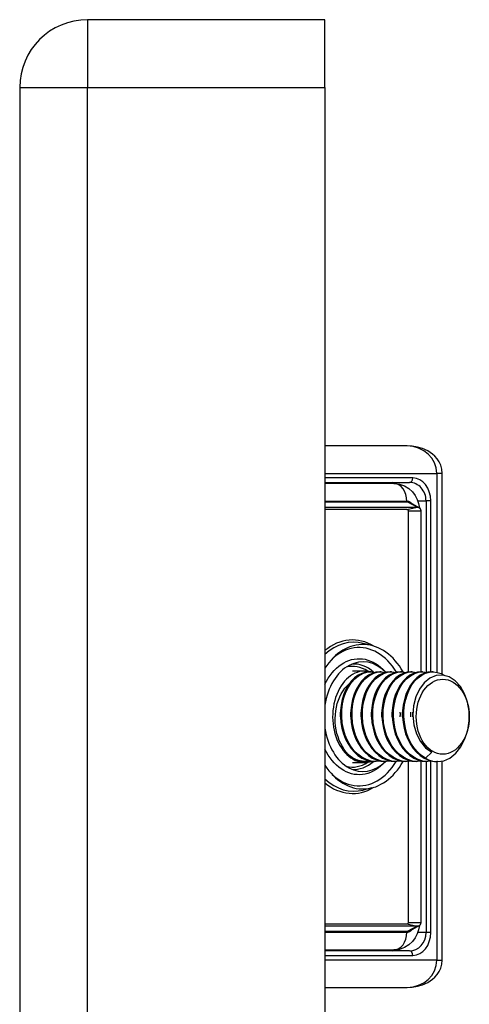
# Model space of a CAD drawing. Header units: inches. Extents: x 1.5 to 30.7, y 2.1 to 16.8.
# Tile 26 of 33: x 18.8 to 19.8, y 10.3 to 12.4. Entities that reach past the tile are written whole.
import ezdxf

# ---------------------------------------------------------------- set-up
doc = ezdxf.new("R2010")
doc.units = ezdxf.units.IN
doc.header["$MEASUREMENT"] = 0
doc.layers.add('Visible Edges(ANSI)', color=7, linetype='Continuous', lineweight=25)
doc.layers.add('Visible Tangent Edges(ANSI)', color=7, linetype='Continuous', lineweight=25)

msp = doc.modelspace()

# ---------------------------------------------------------------- linework, layer by layer
at = {"layer": 'Visible Edges(ANSI)'}
for p, q in [((19.4785, 12.425), (18.9685, 12.425)), ((19.4785, 12.279), (19.4785, 12.425)), ((18.8225, 12.279), (18.8225, 10.05)), ((19.4785, 12.279), (19.4785, 6.571)), ((19.6551, 11.5077), (19.4785, 11.5077)), ((19.7306, 11.0169), (19.7306, 11.4486)), ((19.4785, 11.429), (19.6604, 11.429)), ((19.627, 11.427), (19.4785, 11.427)), ((19.6615, 11.3857), (19.6803, 11.3753)), ((19.4785, 11.3762), (19.6771, 11.3762)), ((19.6548, 11.3706), (19.4785, 11.3706)), ((19.6583, 11.0212), (19.6583, 11.3679)), ((19.6845, 11.3679), (19.6845, 11.0215)), ((19.5796, 11.0781), (19.5608, 11.0829)), ((19.5379, 11.0234), (19.5647, 11.0234)), ((19.5772, 11.0215), (19.5745, 11.0215)), ((19.5995, 11.0215), (19.5967, 11.0215)), ((19.6084, 11.0215), (19.6029, 11.027)), ((19.6218, 11.0215), (19.619, 11.0215)), ((19.6441, 11.0215), (19.6413, 11.0215)), ((19.6663, 11.0215), (19.6635, 11.0215)), ((19.6886, 11.0215), (19.6858, 11.0215)), ((19.7109, 11.0215), (19.7081, 11.0215)), ((19.5661, 10.8286), (19.5647, 10.8286)), ((19.5884, 10.8286), (19.5856, 10.8286)), ((19.6084, 10.8286), (19.6029, 10.8231)), ((19.6107, 10.8286), (19.6079, 10.8286)), ((19.6329, 10.8286), (19.6301, 10.8286)), ((19.6552, 10.8286), (19.6524, 10.8286)), ((19.6583, 10.4821), (19.6583, 10.8287)), ((19.6775, 10.8286), (19.6747, 10.8286)), ((19.6845, 10.829), (19.6845, 10.4821)), ((19.7082, 10.8485), (19.6948, 10.8358)), ((19.6997, 10.8286), (19.697, 10.8286)), ((19.7206, 10.8286), (19.7192, 10.8286)), ((19.7306, 10.4014), (19.7306, 10.8296)), ((19.5379, 10.8266), (19.5647, 10.8266)), ((19.5796, 10.7719), (19.5608, 10.7672)), ((19.4785, 10.4794), (19.6548, 10.4794)), ((19.6771, 10.4739), (19.4785, 10.4739)), ((19.6803, 10.4747), (19.6615, 10.4643)), ((19.4785, 10.4231), (19.627, 10.4231)), ((19.6604, 10.4211), (19.4785, 10.4211)), ((19.4785, 10.3423), (19.6551, 10.3423))]:
    msp.add_line(p, q, dxfattribs=at)
at = {"layer": 'Visible Edges(ANSI)', "flags": 128}
for points in [[(19.7306, 11.4486), (19.7298, 11.4576), (19.7275, 11.466), (19.7241, 11.4735), (19.7198, 11.48), (19.7151, 11.4855), (19.71, 11.4901), (19.6995, 11.4972), (19.6886, 11.502), (19.6776, 11.5052), (19.6664, 11.5071), (19.6551, 11.5077)], [(19.627, 11.427), (19.6387, 11.4257), (19.6495, 11.4219), (19.6588, 11.4161), (19.6665, 11.409), (19.6725, 11.401), (19.677, 11.3924), (19.6799, 11.3835), (19.6815, 11.3745)], [(19.6583, 11.3679), (19.6583, 11.368), (19.6583, 11.3681), (19.6583, 11.3681), (19.6583, 11.3682), (19.6583, 11.3683), (19.6582, 11.3684), (19.6582, 11.3685), (19.6581, 11.3686), (19.6581, 11.3688), (19.658, 11.3689), (19.6579, 11.369), (19.6577, 11.3692), (19.6576, 11.3694), (19.6574, 11.3695), (19.6572, 11.3697), (19.657, 11.3698), (19.6568, 11.37), (19.6565, 11.3701), (19.6563, 11.3703), (19.656, 11.3704), (19.6557, 11.3705), (19.6554, 11.3705), (19.6551, 11.3706), (19.6548, 11.3706)], [(19.6771, 11.3762), (19.6776, 11.3761), (19.6782, 11.3761), (19.6787, 11.3759), (19.6792, 11.3758), (19.6797, 11.3756), (19.6802, 11.3753), (19.6807, 11.3751), (19.6811, 11.3748), (19.6815, 11.3744), (19.6819, 11.3741), (19.6823, 11.3737), (19.6826, 11.3733), (19.683, 11.3729), (19.6832, 11.3725), (19.6835, 11.3721), (19.6837, 11.3716), (19.6839, 11.3712), (19.6841, 11.3707), (19.6842, 11.3702), (19.6843, 11.3698), (19.6844, 11.3693), (19.6844, 11.3689), (19.6845, 11.3684), (19.6845, 11.3679)], [(19.5745, 11.0215), (19.566, 11.0207), (19.5577, 11.0182), (19.5498, 11.0141), (19.5422, 11.0086), (19.5353, 11.0015), (19.529, 10.9932), (19.5236, 10.9837), (19.5191, 10.9733), (19.5156, 10.9619), (19.5132, 10.95), (19.5119, 10.9376), (19.5118, 10.925), (19.5129, 10.9124), (19.5151, 10.9001), (19.5184, 10.8881), (19.5228, 10.8768), (19.5282, 10.8663), (19.5346, 10.8568), (19.5418, 10.8485), (19.5496, 10.8415), (19.5581, 10.8359), (19.567, 10.8319), (19.5762, 10.8294), (19.5856, 10.8286)], [(19.5981, 10.8295), (19.5879, 10.8286), (19.5777, 10.8296), (19.5677, 10.8327), (19.5581, 10.8376), (19.5491, 10.8442), (19.5408, 10.8526), (19.5335, 10.8624), (19.5272, 10.8735), (19.5221, 10.8856), (19.5182, 10.8985), (19.5157, 10.912), (19.5146, 10.9258), (19.5148, 10.9395), (19.5165, 10.9529), (19.5195, 10.9658), (19.5237, 10.9778), (19.5291, 10.9888), (19.5355, 10.9984), (19.5428, 11.0066), (19.5509, 11.0131), (19.5596, 11.0178), (19.5686, 11.0206), (19.5778, 11.0215), (19.587, 11.0204)], [(19.5967, 11.0215), (19.5883, 11.0207), (19.58, 11.0182), (19.572, 11.0141), (19.5645, 11.0086), (19.5575, 11.0015), (19.5513, 10.9932), (19.5459, 10.9837), (19.5414, 10.9733), (19.5379, 10.9619), (19.5355, 10.95), (19.5342, 10.9376), (19.5341, 10.925), (19.5351, 10.9124), (19.5374, 10.9001), (19.5407, 10.8881), (19.5451, 10.8768), (19.5505, 10.8663), (19.5569, 10.8568), (19.564, 10.8485), (19.5719, 10.8415), (19.5804, 10.8359), (19.5893, 10.8319), (19.5985, 10.8294), (19.6079, 10.8286)], [(19.6204, 10.8295), (19.6102, 10.8286), (19.6, 10.8296), (19.59, 10.8327), (19.5804, 10.8376), (19.5713, 10.8442), (19.5631, 10.8526), (19.5557, 10.8624), (19.5494, 10.8735), (19.5443, 10.8856), (19.5405, 10.8985), (19.538, 10.912), (19.5369, 10.9258), (19.5371, 10.9395), (19.5388, 10.9529), (19.5417, 10.9658), (19.5459, 10.9778), (19.5513, 10.9888), (19.5578, 10.9984), (19.5651, 11.0066), (19.5732, 11.0131), (19.5818, 11.0178), (19.5909, 11.0206), (19.6001, 11.0215), (19.6093, 11.0204)], [(19.619, 11.0215), (19.6106, 11.0207), (19.6023, 11.0182), (19.5943, 11.0141), (19.5868, 11.0086), (19.5798, 11.0015), (19.5736, 10.9932), (19.5681, 10.9837), (19.5637, 10.9733), (19.5602, 10.9619), (19.5578, 10.95), (19.5565, 10.9376), (19.5564, 10.925), (19.5574, 10.9124), (19.5596, 10.9001), (19.563, 10.8881), (19.5674, 10.8768), (19.5728, 10.8663), (19.5791, 10.8568), (19.5863, 10.8485), (19.5942, 10.8415), (19.6026, 10.8359), (19.6116, 10.8319), (19.6208, 10.8294), (19.6301, 10.8286)], [(19.6427, 10.8295), (19.6324, 10.8286), (19.6222, 10.8296), (19.6122, 10.8327), (19.6026, 10.8376), (19.5936, 10.8442), (19.5853, 10.8526), (19.578, 10.8624), (19.5717, 10.8735), (19.5666, 10.8856), (19.5628, 10.8985), (19.5603, 10.912), (19.5591, 10.9258), (19.5594, 10.9395), (19.561, 10.9529), (19.564, 10.9658), (19.5682, 10.9778), (19.5736, 10.9888), (19.58, 10.9984), (19.5874, 11.0066), (19.5955, 11.0131), (19.6041, 11.0178), (19.6131, 11.0206), (19.6223, 11.0215), (19.6315, 11.0204)], [(19.6413, 11.0215), (19.6328, 11.0207), (19.6246, 11.0182), (19.6166, 11.0141), (19.609, 11.0086), (19.6021, 11.0015), (19.5958, 10.9932), (19.5904, 10.9837), (19.5859, 10.9733), (19.5824, 10.9619), (19.58, 10.95), (19.5788, 10.9376), (19.5786, 10.925), (19.5797, 10.9124), (19.5819, 10.9001), (19.5852, 10.8881), (19.5896, 10.8768), (19.5951, 10.8663), (19.6014, 10.8568), (19.6086, 10.8485), (19.6165, 10.8415), (19.6249, 10.8359), (19.6338, 10.8319), (19.643, 10.8294), (19.6524, 10.8286)], [(19.6649, 10.8295), (19.6547, 10.8286), (19.6445, 10.8296), (19.6345, 10.8327), (19.6249, 10.8376), (19.6159, 10.8442), (19.6076, 10.8526), (19.6003, 10.8624), (19.594, 10.8735), (19.5889, 10.8856), (19.585, 10.8985), (19.5825, 10.912), (19.5814, 10.9258), (19.5817, 10.9395), (19.5833, 10.9529), (19.5863, 10.9658), (19.5905, 10.9778), (19.5959, 10.9888), (19.6023, 10.9984), (19.6096, 11.0066), (19.6177, 11.0131), (19.6264, 11.0178), (19.6354, 11.0206), (19.6446, 11.0215), (19.6538, 11.0204)], [(19.6635, 11.0215), (19.6551, 11.0207), (19.6468, 11.0182), (19.6388, 11.0141), (19.6313, 11.0086), (19.6243, 11.0015), (19.6181, 10.9932), (19.6127, 10.9837), (19.6082, 10.9733), (19.6047, 10.9619), (19.6023, 10.95), (19.601, 10.9376), (19.6009, 10.925), (19.602, 10.9124), (19.6042, 10.9001), (19.6075, 10.8881), (19.6119, 10.8768), (19.6173, 10.8663), (19.6237, 10.8568), (19.6308, 10.8485), (19.6387, 10.8415), (19.6472, 10.8359), (19.6561, 10.8319), (19.6653, 10.8294), (19.6747, 10.8286)], [(19.6872, 10.8295), (19.677, 10.8286), (19.6668, 10.8296), (19.6568, 10.8327), (19.6472, 10.8376), (19.6381, 10.8442), (19.6299, 10.8526), (19.6225, 10.8624), (19.6163, 10.8735), (19.6111, 10.8856), (19.6073, 10.8985), (19.6048, 10.912), (19.6037, 10.9258), (19.6039, 10.9395), (19.6056, 10.9529), (19.6085, 10.9658), (19.6128, 10.9778), (19.6182, 10.9888), (19.6246, 10.9984), (19.6319, 11.0066), (19.64, 11.0131), (19.6486, 11.0178), (19.6577, 11.0206), (19.6669, 11.0215), (19.6761, 11.0204)], [(19.6858, 11.0215), (19.6774, 11.0207), (19.6691, 11.0182), (19.6611, 11.0141), (19.6536, 11.0086), (19.6466, 11.0015), (19.6404, 10.9932), (19.635, 10.9837), (19.6305, 10.9733), (19.627, 10.9619), (19.6246, 10.95), (19.6233, 10.9376), (19.6232, 10.925), (19.6242, 10.9124), (19.6264, 10.9001), (19.6298, 10.8881), (19.6342, 10.8768), (19.6396, 10.8663), (19.6459, 10.8568), (19.6531, 10.8485), (19.661, 10.8415), (19.6695, 10.8359), (19.6784, 10.8319), (19.6876, 10.8294), (19.697, 10.8286)], [(19.7095, 10.8295), (19.6993, 10.8286), (19.689, 10.8296), (19.679, 10.8327), (19.6694, 10.8376), (19.6604, 10.8442), (19.6522, 10.8526), (19.6448, 10.8624), (19.6385, 10.8735), (19.6334, 10.8856), (19.6296, 10.8985), (19.6271, 10.912), (19.6259, 10.9258), (19.6262, 10.9395), (19.6278, 10.9529), (19.6308, 10.9658), (19.635, 10.9778), (19.6404, 10.9888), (19.6469, 10.9984), (19.6542, 11.0066), (19.6623, 11.0131), (19.6709, 11.0178), (19.6799, 11.0206), (19.6891, 11.0215), (19.6983, 11.0204)], [(19.7081, 11.0215), (19.6997, 11.0207), (19.6914, 11.0182), (19.6834, 11.0141), (19.6758, 11.0086), (19.6689, 11.0015), (19.6626, 10.9932), (19.6572, 10.9837), (19.6527, 10.9733), (19.6493, 10.9619), (19.6468, 10.95), (19.6456, 10.9376), (19.6455, 10.925), (19.6465, 10.9124), (19.6487, 10.9001), (19.652, 10.8881), (19.6564, 10.8768), (19.6619, 10.8663), (19.6682, 10.8568), (19.6754, 10.8485), (19.6833, 10.8415), (19.6917, 10.8359), (19.7006, 10.8319), (19.7099, 10.8294), (19.7192, 10.8286)], [(19.6948, 10.8358), (19.6863, 10.8413), (19.6783, 10.8484), (19.6711, 10.8567), (19.6647, 10.8662), (19.6592, 10.8768), (19.6548, 10.8881), (19.6515, 10.9002), (19.6493, 10.9126), (19.6482, 10.9253), (19.6484, 10.9379), (19.6497, 10.9504), (19.6521, 10.9623), (19.6557, 10.9737), (19.6602, 10.9842), (19.6657, 10.9937), (19.6721, 11.002), (19.6791, 11.0089), (19.6867, 11.0145), (19.6948, 11.0184), (19.7031, 11.0208), (19.7116, 11.0215), (19.7201, 11.0205), (19.7284, 11.0179), (19.7364, 11.0136)], [(19.747, 10.8361), (19.7599, 10.8464), (19.7709, 10.8603), (19.7796, 10.8771), (19.7856, 10.896), (19.7885, 10.9162), (19.7883, 10.9367), (19.7849, 10.9565), (19.7786, 10.9746), (19.7696, 10.9902), (19.7583, 11.0024), (19.7455, 11.0106), (19.7316, 11.0144), (19.7176, 11.0135), (19.7041, 11.008), (19.6918, 10.9981), (19.6815, 10.9844), (19.6737, 10.9675), (19.669, 10.9483), (19.6676, 10.9281), (19.6697, 10.9077), (19.6752, 10.8885), (19.6837, 10.8717), (19.6949, 10.858), (19.7082, 10.8485)], [(19.5389, 10.8358), (19.5337, 10.8396), (19.5288, 10.844), (19.5242, 10.849), (19.52, 10.8546), (19.516, 10.8606), (19.5125, 10.8672), (19.5094, 10.8741), (19.5067, 10.8814), (19.5045, 10.889), (19.5027, 10.8968), (19.5015, 10.9048), (19.5008, 10.913), (19.5006, 10.9212), (19.501, 10.9294), (19.5018, 10.9375), (19.5032, 10.9455), (19.5051, 10.9532), (19.5075, 10.9607), (19.5104, 10.9678), (19.5137, 10.9745), (19.5175, 10.9808), (19.5216, 10.9865), (19.5262, 10.9916), (19.531, 10.9961)], [(19.5118, 10.925), (19.5118, 10.9254), (19.5118, 10.9259), (19.5118, 10.9263), (19.5118, 10.9267), (19.5118, 10.9271), (19.5118, 10.9275), (19.5118, 10.9279), (19.5117, 10.9284), (19.5117, 10.9288), (19.5117, 10.9292), (19.5117, 10.9296), (19.5117, 10.93), (19.5117, 10.9304), (19.5117, 10.9309), (19.5117, 10.9313), (19.5117, 10.9317), (19.5117, 10.9321), (19.5118, 10.9325), (19.5118, 10.9329), (19.5118, 10.9334), (19.5118, 10.9338), (19.5118, 10.9342), (19.5118, 10.9346), (19.5118, 10.935)], [(19.5341, 10.925), (19.5341, 10.9254), (19.5341, 10.9259), (19.5341, 10.9263), (19.534, 10.9267), (19.534, 10.9271), (19.534, 10.9275), (19.534, 10.9279), (19.534, 10.9284), (19.534, 10.9288), (19.534, 10.9292), (19.534, 10.9296), (19.534, 10.93), (19.534, 10.9304), (19.534, 10.9309), (19.534, 10.9313), (19.534, 10.9317), (19.534, 10.9321), (19.534, 10.9325), (19.534, 10.9329), (19.534, 10.9333), (19.5341, 10.9338), (19.5341, 10.9342), (19.5341, 10.9346), (19.5341, 10.935)], [(19.5564, 10.925), (19.5564, 10.9254), (19.5564, 10.9258), (19.5563, 10.9263), (19.5563, 10.9267), (19.5563, 10.9271), (19.5563, 10.9275), (19.5563, 10.9279), (19.5563, 10.9284), (19.5563, 10.9288), (19.5563, 10.9292), (19.5563, 10.9296), (19.5563, 10.93), (19.5563, 10.9304), (19.5563, 10.9309), (19.5563, 10.9313), (19.5563, 10.9317), (19.5563, 10.9321), (19.5563, 10.9325), (19.5563, 10.9329), (19.5563, 10.9333), (19.5563, 10.9338), (19.5564, 10.9342), (19.5564, 10.9346), (19.5564, 10.935)], [(19.5787, 10.925), (19.5787, 10.9254), (19.5786, 10.9259), (19.5786, 10.9263), (19.5786, 10.9267), (19.5786, 10.9271), (19.5786, 10.9275), (19.5786, 10.9279), (19.5786, 10.9284), (19.5786, 10.9288), (19.5786, 10.9292), (19.5786, 10.9296), (19.5786, 10.93), (19.5786, 10.9304), (19.5786, 10.9309), (19.5786, 10.9313), (19.5786, 10.9317), (19.5786, 10.9321), (19.5786, 10.9325), (19.5786, 10.9329), (19.5786, 10.9334), (19.5786, 10.9338), (19.5786, 10.9342), (19.5787, 10.9346), (19.5787, 10.935)], [(19.6009, 10.925), (19.6009, 10.9254), (19.6009, 10.9259), (19.6009, 10.9263), (19.6009, 10.9267), (19.6009, 10.9271), (19.6009, 10.9275), (19.6009, 10.9279), (19.6008, 10.9284), (19.6008, 10.9288), (19.6008, 10.9292), (19.6008, 10.9296), (19.6008, 10.93), (19.6008, 10.9304), (19.6008, 10.9309), (19.6008, 10.9313), (19.6008, 10.9317), (19.6009, 10.9321), (19.6009, 10.9325), (19.6009, 10.9329), (19.6009, 10.9334), (19.6009, 10.9338), (19.6009, 10.9342), (19.6009, 10.9346), (19.6009, 10.935)], [(19.6232, 10.925), (19.6232, 10.9254), (19.6232, 10.9259), (19.6232, 10.9263), (19.6231, 10.9267), (19.6231, 10.9271), (19.6231, 10.9275), (19.6231, 10.9279), (19.6231, 10.9284), (19.6231, 10.9288), (19.6231, 10.9292), (19.6231, 10.9296), (19.6231, 10.93), (19.6231, 10.9304), (19.6231, 10.9309), (19.6231, 10.9313), (19.6231, 10.9317), (19.6231, 10.9321), (19.6231, 10.9325), (19.6231, 10.9329), (19.6231, 10.9334), (19.6231, 10.9338), (19.6232, 10.9342), (19.6232, 10.9346), (19.6232, 10.935)], [(19.6399, 10.935), (19.6399, 10.9346), (19.6399, 10.9342), (19.6399, 10.9338), (19.6399, 10.9334), (19.6399, 10.9329), (19.64, 10.9325), (19.64, 10.9321), (19.64, 10.9317), (19.64, 10.9313), (19.64, 10.9309), (19.64, 10.9304), (19.64, 10.93), (19.64, 10.9296), (19.64, 10.9292), (19.64, 10.9288), (19.64, 10.9284), (19.64, 10.9279), (19.64, 10.9275), (19.6399, 10.9271), (19.6399, 10.9267), (19.6399, 10.9263), (19.6399, 10.9259), (19.6399, 10.9254), (19.6399, 10.925)], [(19.6455, 10.925), (19.6454, 10.9254), (19.6454, 10.9259), (19.6454, 10.9263), (19.6454, 10.9267), (19.6454, 10.9271), (19.6454, 10.9275), (19.6454, 10.9279), (19.6454, 10.9284), (19.6454, 10.9288), (19.6454, 10.9292), (19.6454, 10.9296), (19.6454, 10.93), (19.6454, 10.9304), (19.6454, 10.9309), (19.6454, 10.9313), (19.6454, 10.9317), (19.6454, 10.9321), (19.6454, 10.9325), (19.6454, 10.9329), (19.6454, 10.9333), (19.6454, 10.9338), (19.6454, 10.9342), (19.6454, 10.9346), (19.6455, 10.935)], [(19.6622, 10.935), (19.6622, 10.9346), (19.6622, 10.9342), (19.6622, 10.9338), (19.6622, 10.9334), (19.6622, 10.9329), (19.6622, 10.9325), (19.6622, 10.9321), (19.6622, 10.9317), (19.6622, 10.9313), (19.6622, 10.9309), (19.6622, 10.9304), (19.6622, 10.93), (19.6622, 10.9296), (19.6622, 10.9292), (19.6622, 10.9288), (19.6622, 10.9284), (19.6622, 10.9279), (19.6622, 10.9275), (19.6622, 10.9271), (19.6622, 10.9267), (19.6622, 10.9263), (19.6622, 10.9259), (19.6622, 10.9254), (19.6622, 10.925)], [(19.6677, 10.925), (19.6677, 10.9254), (19.6677, 10.9258), (19.6677, 10.9263), (19.6677, 10.9267), (19.6677, 10.9271), (19.6677, 10.9275), (19.6677, 10.9279), (19.6676, 10.9284), (19.6676, 10.9288), (19.6676, 10.9292), (19.6676, 10.9296), (19.6676, 10.93), (19.6676, 10.9304), (19.6676, 10.9308), (19.6676, 10.9313), (19.6677, 10.9317), (19.6677, 10.9321), (19.6677, 10.9325), (19.6677, 10.9329), (19.6677, 10.9333), (19.6677, 10.9338), (19.6677, 10.9342), (19.6677, 10.9346), (19.6678, 10.935)], [(19.5759, 10.8295), (19.5743, 10.8292), (19.5727, 10.829), (19.5712, 10.8288), (19.5696, 10.8287), (19.568, 10.8286), (19.5665, 10.8286), (19.5649, 10.8286), (19.5633, 10.8286), (19.5618, 10.8287), (19.5602, 10.8289), (19.5586, 10.8291), (19.5571, 10.8293), (19.5555, 10.8296), (19.554, 10.83), (19.5524, 10.8303), (19.5509, 10.8308), (19.5494, 10.8312), (19.5478, 10.8317), (19.5463, 10.8323), (19.5448, 10.8329), (19.5433, 10.8336), (19.5418, 10.8342), (19.5403, 10.835), (19.5389, 10.8358)], [(19.6815, 10.4756), (19.6799, 10.4665), (19.677, 10.4576), (19.6725, 10.4491), (19.6665, 10.441), (19.6588, 10.4339), (19.6495, 10.4282), (19.6386, 10.4244), (19.627, 10.4231)], [(19.6548, 10.4794), (19.6551, 10.4795), (19.6554, 10.4795), (19.6557, 10.4796), (19.656, 10.4797), (19.6563, 10.4798), (19.6565, 10.4799), (19.6568, 10.4801), (19.657, 10.4802), (19.6572, 10.4804), (19.6574, 10.4805), (19.6576, 10.4807), (19.6577, 10.4808), (19.6579, 10.481), (19.658, 10.4811), (19.6581, 10.4813), (19.6581, 10.4814), (19.6582, 10.4815), (19.6582, 10.4816), (19.6583, 10.4817), (19.6583, 10.4818), (19.6583, 10.4819), (19.6583, 10.482), (19.6583, 10.4821), (19.6583, 10.4821)], [(19.6845, 10.4821), (19.6845, 10.4817), (19.6844, 10.4812), (19.6844, 10.4807), (19.6843, 10.4803), (19.6842, 10.4798), (19.6841, 10.4793), (19.6839, 10.4789), (19.6837, 10.4784), (19.6835, 10.478), (19.6832, 10.4775), (19.683, 10.4771), (19.6826, 10.4767), (19.6823, 10.4763), (19.6819, 10.4759), (19.6815, 10.4756), (19.6811, 10.4753), (19.6807, 10.475), (19.6802, 10.4747), (19.6797, 10.4745), (19.6792, 10.4743), (19.6787, 10.4741), (19.6782, 10.474), (19.6776, 10.4739), (19.6771, 10.4739)], [(19.6551, 10.3423), (19.6664, 10.343), (19.6776, 10.3448), (19.6886, 10.348), (19.6995, 10.3529), (19.71, 10.3599), (19.7151, 10.3645), (19.7198, 10.37), (19.7241, 10.3765), (19.7275, 10.384), (19.7298, 10.3925), (19.7306, 10.4014)]]:
    msp.add_lwpolyline(points, dxfattribs=at)
at = {"layer": 'Visible Edges(ANSI)'}
msp.add_arc((18.9685, 12.279), 0.146, 90, 180, dxfattribs=at)
for centre, major_axis, start_param, end_param in [((19.5602, 10.925), (0, 0.1555), 5.380913, 7.119836), ((19.5602, 10.925), (0, 0.1181), 5.652495, 7.641438), ((19.5647, 10.925), (0, 0.0984), 6.081672, 9.641246), ((19.5602, 10.925), (0, -0.1181), 4.924932, 6.89837), ((19.5602, 10.925), (0, -0.1555), 5.446535, 7.187518), ((19.5647, 10.925), (0, -0.0965), 5.894413, 6.283185), ((19.7206, 10.925), (0, -0.0965), 5.894413, 6.679811)]:
    msp.add_ellipse(centre, major_axis=major_axis, ratio=0.707107, start_param=start_param, end_param=end_param, dxfattribs=at)
msp.add_ellipse((19.7318, 10.925), major_axis=(0, 0.0807), ratio=0.707107, dxfattribs=at)
at = {"layer": 'Visible Tangent Edges(ANSI)'}
for p, q in [((18.9685, 12.425), (18.9685, 12.279)), ((18.8225, 12.279), (18.9685, 12.279)), ((18.9685, 10.05), (18.9685, 12.279)), ((18.9685, 12.279), (19.4785, 12.279)), ((19.4785, 11.4486), (19.7191, 11.4486)), ((19.7306, 11.4486), (19.7191, 11.4486)), ((19.7191, 11.4486), (19.7191, 11.0207)), ((19.6673, 11.4388), (19.4785, 11.4388)), ((19.6548, 11.3884), (19.4785, 11.3884)), ((19.4785, 11.3873), (19.6554, 11.3873)), ((19.6771, 11.3762), (19.6554, 11.3873)), ((19.6781, 11.3896), (19.6959, 11.3896)), ((19.706, 11.3896), (19.6959, 11.3896)), ((19.6959, 11.3896), (19.6959, 11.0209)), ((19.706, 11.0214), (19.706, 11.3896)), ((19.6548, 11.3706), (19.6771, 11.3762)), ((19.6583, 11.3679), (19.6845, 11.3679)), ((19.6959, 10.8286), (19.6959, 10.4605)), ((19.706, 10.4605), (19.706, 10.8289)), ((19.7191, 10.8286), (19.7191, 10.4014)), ((19.6548, 10.4794), (19.6771, 10.4739)), ((19.6771, 10.4739), (19.6554, 10.4627)), ((19.6583, 10.4821), (19.6845, 10.4821)), ((19.6554, 10.4627), (19.4785, 10.4627)), ((19.4785, 10.4616), (19.6548, 10.4616)), ((19.6959, 10.4605), (19.6781, 10.4605)), ((19.706, 10.4605), (19.6959, 10.4605)), ((19.4785, 10.4112), (19.6673, 10.4112)), ((19.7191, 10.4014), (19.4785, 10.4014)), ((19.7191, 10.4014), (19.7306, 10.4014))]:
    msp.add_line(p, q, dxfattribs=at)
at = {"layer": 'Visible Tangent Edges(ANSI)', "flags": 128}
for points in [[(19.665, 11.3838), (19.6647, 11.3841), (19.6643, 11.3845), (19.6639, 11.3849), (19.6635, 11.3852), (19.6631, 11.3855), (19.6627, 11.3858), (19.6623, 11.3861), (19.6619, 11.3863), (19.6615, 11.3866), (19.661, 11.3868), (19.6606, 11.387), (19.6602, 11.3872), (19.6598, 11.3874), (19.6593, 11.3876), (19.6589, 11.3878), (19.6584, 11.3879), (19.658, 11.388), (19.6575, 11.3881), (19.6571, 11.3882), (19.6566, 11.3883), (19.6562, 11.3884), (19.6557, 11.3884), (19.6553, 11.3884), (19.6548, 11.3884)], [(19.6554, 11.3873), (19.6556, 11.3873), (19.6559, 11.3873), (19.6562, 11.3873), (19.6564, 11.3873), (19.6567, 11.3873), (19.6569, 11.3872), (19.6572, 11.3872), (19.6575, 11.3872), (19.6577, 11.3871), (19.658, 11.3871), (19.6582, 11.387), (19.6585, 11.3869), (19.6587, 11.3869), (19.659, 11.3868), (19.6593, 11.3867), (19.6595, 11.3866), (19.6598, 11.3865), (19.66, 11.3864), (19.6603, 11.3863), (19.6605, 11.3862), (19.6608, 11.3861), (19.661, 11.386), (19.6612, 11.3859), (19.6615, 11.3857)], [(19.6325, 11.0206), (19.6282, 11.0273), (19.6237, 11.0337), (19.6189, 11.0396), (19.6139, 11.0452), (19.6086, 11.0503), (19.6031, 11.0549), (19.5974, 11.0591), (19.5916, 11.0627), (19.5856, 11.0659), (19.5795, 11.0685), (19.5733, 11.0706), (19.567, 11.0722), (19.5607, 11.0732), (19.5544, 11.0737), (19.548, 11.0737), (19.5416, 11.073), (19.5353, 11.0719), (19.529, 11.0702), (19.5228, 11.068), (19.5168, 11.0652), (19.5108, 11.062), (19.505, 11.0582), (19.4994, 11.0539), (19.4939, 11.0492)], [(19.4786, 10.9946), (19.482, 11.0013), (19.4857, 11.0077), (19.4897, 11.0138), (19.494, 11.0194), (19.4986, 11.0246), (19.5034, 11.0294), (19.5084, 11.0337), (19.5136, 11.0376), (19.519, 11.0409), (19.5245, 11.0437), (19.5302, 11.046), (19.5359, 11.0478), (19.5417, 11.049), (19.5475, 11.0497), (19.5534, 11.0499), (19.5592, 11.0495), (19.565, 11.0485), (19.5708, 11.047), (19.5765, 11.0449), (19.5821, 11.0423), (19.5875, 11.0393), (19.5928, 11.0357), (19.5979, 11.0316), (19.6028, 11.027)], [(19.6028, 10.8231), (19.5979, 10.8185), (19.5928, 10.8144), (19.5875, 10.8108), (19.5821, 10.8077), (19.5765, 10.8051), (19.5708, 10.8031), (19.565, 10.8015), (19.5592, 10.8006), (19.5533, 10.8002), (19.5475, 10.8003), (19.5416, 10.801), (19.5358, 10.8023), (19.5301, 10.804), (19.5244, 10.8063), (19.519, 10.8091), (19.5136, 10.8125), (19.5084, 10.8163), (19.5034, 10.8207), (19.4986, 10.8255), (19.494, 10.8307), (19.4897, 10.8363), (19.4857, 10.8424), (19.4819, 10.8488), (19.4785, 10.8555)], [(19.4939, 10.8009), (19.4993, 10.7962), (19.5049, 10.7919), (19.5107, 10.7882), (19.5166, 10.7849), (19.5226, 10.7822), (19.5287, 10.78), (19.535, 10.7782), (19.5413, 10.7771), (19.5476, 10.7764), (19.554, 10.7763), (19.5603, 10.7768), (19.5666, 10.7777), (19.5729, 10.7793), (19.5791, 10.7813), (19.5851, 10.7839), (19.5911, 10.787), (19.5969, 10.7906), (19.6026, 10.7947), (19.6081, 10.7993), (19.6133, 10.8043), (19.6184, 10.8098), (19.6231, 10.8157), (19.6277, 10.8219), (19.6319, 10.8286)], [(19.6548, 10.4616), (19.6553, 10.4616), (19.6557, 10.4617), (19.6562, 10.4617), (19.6566, 10.4617), (19.6571, 10.4618), (19.6575, 10.4619), (19.658, 10.462), (19.6584, 10.4621), (19.6589, 10.4623), (19.6593, 10.4624), (19.6598, 10.4626), (19.6602, 10.4628), (19.6606, 10.463), (19.661, 10.4632), (19.6615, 10.4634), (19.6619, 10.4637), (19.6623, 10.464), (19.6627, 10.4642), (19.6631, 10.4645), (19.6635, 10.4649), (19.6639, 10.4652), (19.6643, 10.4655), (19.6647, 10.4659), (19.665, 10.4663)], [(19.6615, 10.4643), (19.6612, 10.4642), (19.661, 10.4641), (19.6608, 10.4639), (19.6605, 10.4638), (19.6603, 10.4637), (19.66, 10.4636), (19.6598, 10.4635), (19.6595, 10.4634), (19.6593, 10.4633), (19.659, 10.4633), (19.6587, 10.4632), (19.6585, 10.4631), (19.6582, 10.463), (19.658, 10.463), (19.6577, 10.4629), (19.6575, 10.4629), (19.6572, 10.4628), (19.6569, 10.4628), (19.6567, 10.4628), (19.6564, 10.4627), (19.6562, 10.4627), (19.6559, 10.4627), (19.6556, 10.4627), (19.6554, 10.4627)]]:
    msp.add_lwpolyline(points, dxfattribs=at)
at = {"layer": 'Visible Tangent Edges(ANSI)'}
for centre, major_axis, ratio, start_param, end_param in [((19.6551, 11.4486), (0.064, 0), 0.922246, 0, 1.570796), ((19.6234, 11.3896), (0, -0.0394), 0.37572, 3.141593, 3.459153), ((19.6234, 11.3896), (0, 0.0394), 0.117551, 0, 0.31756), ((19.627, 11.3876), (0, 0.0394), 0.707107, 4.732861, 6.283185), ((19.6604, 11.4388), (0, -0.00984), 0.707107, 0, 1.570796), ((19.6604, 11.3896), (0, -0.0394), 0.902018, 1.570796, 3.141593), ((19.6673, 11.3896), (0, 0.0492), 0.786728, 4.712389, 6.283185), ((19.6557, 11.3885), (0, -0.00118), 0.707107, 4.732861, 5.934119), ((19.5379, 10.925), (0, 0.1652), 0.707107, 5.878471, 6.81631), ((19.5408, 10.925), (0, 0.1603), 0.707107, 6.105932, 6.864292), ((19.5379, 10.925), (0, 0.1084), 0.707107, 5.842704, 6.460029), ((19.5408, 10.925), (0, 0.1133), 0.707107, 5.724367, 6.342235), ((19.6535, 10.9251), (-0.0138, 0), 0.000574, 5.334965, 5.335026), ((19.5408, 10.925), (0, -0.1133), 0.707107, 6.224135, 6.836272), ((19.5379, 10.925), (0, -0.1084), 0.707107, 6.106342, 6.723667), ((19.5408, 10.925), (0, -0.1603), 0.707107, 5.702079, 6.460439), ((19.5379, 10.925), (0, -0.1652), 0.707107, 5.750061, 6.687899), ((19.627, 10.4624), (0, -0.0394), 0.707107, 0, 1.550324), ((19.6557, 10.4616), (0, 0.00118), 0.707107, 0.349066, 1.550324), ((19.6604, 10.4605), (0, -0.0394), 0.902018, 0, 1.570796), ((19.6673, 10.4605), (0, 0.0492), 0.786728, 3.141593, 4.712389), ((19.6234, 10.4605), (0, -0.0394), 0.37572, 5.965625, 6.283185), ((19.6234, 10.4605), (0, 0.0394), 0.117551, 2.824032, 3.141593), ((19.6604, 10.4112), (0, 0.00984), 0.707107, 4.712389, 6.283185), ((19.6551, 10.4014), (0.064, 0), 0.922246, 4.712389, 6.283185)]:
    msp.add_ellipse(centre, major_axis=major_axis, ratio=ratio, start_param=start_param, end_param=end_param, dxfattribs=at)

doc.saveas('drawing.dxf')
